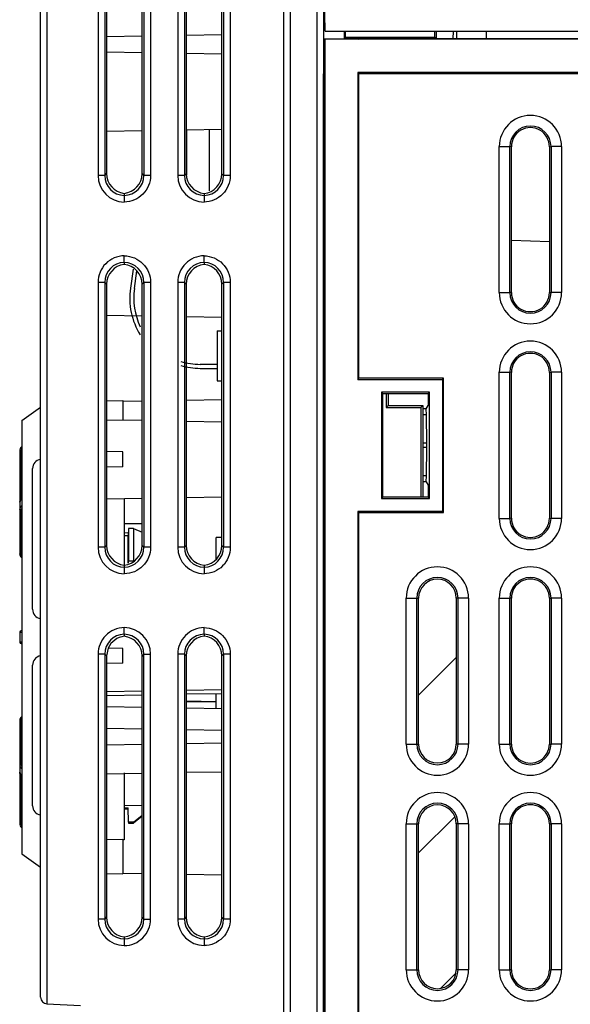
# Model space of a CAD drawing. Header units: millimetres. Extents: x 0 to 1200, y 0 to 1000.
# Tile 27 of 31: x 712 to 754, y 523 to 597. Entities that reach past the tile are written whole.
import ezdxf

# ---------------------------------------------------------------- set-up
doc = ezdxf.new("R2010")
doc.units = ezdxf.units.MM
doc.header["$LTSCALE"] = 66
doc.layers.add('00_COMPONENTS', color=7, linetype='CONTINUOUS')

msp = doc.modelspace()

# ---------------------------------------------------------------- linework, layer by layer
at = {"layer": '00_COMPONENTS', "color": 7, "linetype": 'CONTINUOUS'}
for p, q in [((735.2, 595.915), (734.779, 612.015)), ((732.079, 433.417), (732.079, 611.515)), ((732.579, 432.515), (732.579, 611.515)), ((734.579, 432.55), (734.579, 611.515)), ((713.779, 523.146), (713.779, 611.015)), ((718.748, 604.847), (718.748, 585.183)), ((721.411, 585.18), (721.411, 604.849)), ((724.743, 604.852), (724.743, 585.177)), ((727.417, 585.175), (727.417, 604.855)), ((735.079, 600.558), (735.079, 592.715)), ((721.411, 595.531), (718.748, 595.485)), ((727.417, 595.636), (724.743, 595.59)), ((735.2, 595.915), (798.679, 595.915)), ((736.619, 595.915), (736.618, 595.354)), ((736.71, 595.915), (736.71, 595.446)), ((743.447, 595.446), (743.447, 595.915)), ((743.538, 595.915), (743.539, 595.354)), ((744.813, 595.915), (744.812, 595.323)), ((745.075, 595.915), (745.075, 595.323)), ((747.339, 595.323), (747.343, 595.915)), ((735.139, 595.315), (735.139, 432.115)), ((737.739, 595.315), (735.139, 595.315)), ((735.157, 595.296), (735.157, 432.133)), ((798.62, 595.296), (735.157, 595.296)), ((736.71, 595.446), (736.618, 595.354)), ((736.618, 595.354), (743.539, 595.354)), ((736.71, 595.446), (743.447, 595.446)), ((737.739, 595.315), (737.765, 595.323)), ((796.012, 595.323), (737.765, 595.323)), ((743.447, 595.446), (743.539, 595.354)), ((718.748, 594.346), (721.411, 594.3)), ((724.743, 594.241), (727.417, 594.195)), ((735.079, 440.62), (735.079, 592.687)), ((735.079, 592.687), (735.139, 592.687)), ((737.651, 592.802), (737.651, 569.687)), ((737.651, 592.802), (737.739, 592.715)), ((796.126, 592.802), (737.651, 592.802)), ((737.739, 569.775), (737.739, 592.715)), ((737.739, 592.715), (796.039, 592.715)), ((718.748, 588.383), (721.411, 588.43)), ((724.743, 588.488), (727.417, 588.535)), ((724.779, 585.084), (724.779, 588.489)), ((726.479, 583.891), (726.479, 588.518)), ((749.208, 576.22), (749.208, 587.209)), ((752.069, 587.209), (752.069, 576.22)), ((720.079, 583.693), (720.078, 583.54)), ((726.079, 583.687), (726.078, 583.54)), ((749.208, 580.161), (752.069, 580.061)), ((720.079, 578.49), (720.079, 578.337)), ((726.079, 578.49), (726.079, 578.343)), ((720.743, 577.995), (720.539, 576.562)), ((720.836, 576.519), (721.026, 577.85)), ((718.748, 576.847), (718.748, 564.246)), ((721.411, 557.18), (721.411, 576.849)), ((724.743, 576.852), (724.743, 557.177)), ((727.417, 557.175), (727.417, 576.855)), ((718.748, 574.513), (721.411, 574.467)), ((724.743, 574.409), (727.417, 574.362)), ((727.079, 573.345), (727.079, 569.565)), ((727.079, 573.345), (727.417, 573.345)), ((727.079, 570.815), (725.786, 570.815)), ((725.786, 570.515), (727.079, 570.515)), ((727.079, 569.565), (727.417, 569.565)), ((737.651, 569.687), (737.739, 569.775)), ((737.651, 569.687), (744.013, 569.687)), ((744.101, 569.775), (737.739, 569.775)), ((744.013, 569.687), (744.101, 569.775)), ((744.013, 569.687), (744.013, 559.742)), ((744.101, 559.655), (744.101, 569.775)), ((749.208, 559.22), (749.208, 570.209)), ((752.069, 570.209), (752.069, 559.22)), ((718.748, 568.069), (719.979, 568.087)), ((719.979, 568.087), (719.979, 566.625)), ((719.979, 568.038), (721.411, 568.063)), ((724.743, 568.121), (727.417, 568.168)), ((739.429, 568.722), (739.429, 560.707)), ((739.534, 568.617), (739.429, 568.722)), ((743.048, 568.722), (739.429, 568.722)), ((739.534, 560.812), (739.534, 568.617)), ((739.534, 568.617), (742.943, 568.617)), ((739.794, 568.617), (739.794, 567.57)), ((739.939, 568.617), (739.939, 567.715)), ((742.943, 568.617), (743.048, 568.722)), ((742.943, 568.617), (742.943, 567.715)), ((743.048, 560.707), (743.048, 568.722)), ((712.379, 566.581), (713.779, 567.589)), ((739.794, 567.57), (739.939, 567.715)), ((739.794, 567.57), (742.39, 567.566)), ((739.939, 567.715), (742.539, 567.715)), ((742.39, 567.566), (742.539, 567.715)), ((742.39, 567.566), (742.39, 560.812)), ((742.539, 567.715), (742.539, 560.812)), ((742.798, 567.472), (742.539, 567.472)), ((742.798, 567.472), (742.943, 567.715)), ((742.818, 567.012), (742.798, 567.472)), ((712.379, 566.581), (712.379, 533.948)), ((718.748, 566.646), (721.411, 566.6)), ((742.818, 567.012), (742.539, 567.012)), ((742.838, 564.888), (742.818, 567.012)), ((724.743, 566.541), (727.417, 566.495)), ((742.818, 562.417), (742.838, 564.541)), ((712.209, 564.264), (712.209, 556.54)), ((718.736, 564.246), (718.736, 563.083)), ((719.979, 564.225), (718.736, 564.246)), ((719.979, 563.105), (719.979, 564.225)), ((713.179, 552.365), (713.179, 562.965)), ((719.979, 563.105), (718.736, 563.083)), ((718.748, 563.083), (718.748, 557.183)), ((742.818, 562.417), (742.539, 562.417)), ((742.798, 561.958), (742.818, 562.417)), ((742.798, 561.958), (742.539, 561.958)), ((742.798, 561.958), (742.943, 561.715)), ((742.943, 561.715), (742.943, 560.812)), ((718.748, 560.683), (721.411, 560.73)), ((720.079, 560.707), (720.079, 555.693)), ((724.743, 560.788), (727.417, 560.835)), ((739.534, 560.812), (739.429, 560.707)), ((739.429, 560.707), (743.048, 560.707)), ((742.943, 560.812), (739.534, 560.812)), ((742.943, 560.812), (743.048, 560.707)), ((737.651, 559.742), (737.651, 518.687)), ((737.651, 559.742), (737.739, 559.655)), ((744.013, 559.742), (737.651, 559.742)), ((737.739, 518.775), (737.739, 559.655)), ((737.739, 559.655), (744.101, 559.655)), ((744.013, 559.742), (744.101, 559.655)), ((720.079, 558.832), (721.411, 558.838)), ((720.397, 558.459), (720.379, 557.922)), ((720.397, 558.459), (720.397, 555.998)), ((720.779, 558.454), (720.397, 558.459)), ((720.779, 558.454), (720.779, 556.004)), ((720.779, 558.454), (721.411, 558.187)), ((720.079, 558.135), (720.386, 558.142)), ((720.079, 557.929), (720.379, 557.922)), ((720.379, 555.847), (720.379, 557.922)), ((726.979, 556.146), (726.979, 557.765)), ((727.417, 557.765), (726.979, 557.765)), ((712.226, 556.44), (712.226, 556.44)), ((712.226, 556.44), (712.276, 556.346)), ((712.275, 556.348), (712.303, 556.315)), ((712.303, 556.315), (712.379, 556.233)), ((720.079, 555.693), (720.078, 555.54)), ((720.392, 555.854), (720.397, 555.998)), ((720.779, 556.004), (720.681, 556.002)), ((726.079, 555.687), (726.078, 555.54)), ((742.217, 542.215), (742.217, 553.215)), ((745.06, 553.215), (745.06, 542.215)), ((749.208, 542.22), (749.208, 553.209)), ((752.069, 553.209), (752.069, 542.22)), ((712.209, 550.646), (712.209, 549.883)), ((712.379, 550.747), (712.307, 550.746)), ((720.079, 550.49), (720.079, 550.337)), ((726.079, 550.49), (726.079, 550.343)), ((712.379, 549.782), (712.307, 549.783)), ((718.854, 549.444), (718.736, 548.86)), ((718.736, 548.86), (718.736, 548.283)), ((719.979, 549.425), (718.854, 549.444)), ((719.979, 548.305), (719.979, 549.425)), ((721.411, 529.18), (721.411, 548.849)), ((724.743, 548.852), (724.743, 529.177)), ((727.417, 529.175), (727.417, 548.855)), ((713.179, 537.565), (713.179, 548.165)), ((719.979, 548.305), (718.736, 548.283)), ((718.748, 548.283), (718.748, 529.183)), ((718.748, 546.183), (721.411, 546.23)), ((718.748, 545.883), (721.411, 545.93)), ((724.743, 546.288), (727.417, 546.335)), ((724.743, 545.988), (727.417, 546.035)), ((726.979, 544.901), (726.979, 546.027)), ((726.979, 545.401), (724.743, 545.44)), ((726.979, 545.37), (724.743, 545.409)), ((718.748, 545.045), (721.411, 544.998)), ((724.743, 544.94), (727.417, 544.893)), ((712.209, 543.989), (712.209, 536.266)), ((712.303, 544.215), (712.277, 544.185)), ((712.379, 544.297), (712.303, 544.215)), ((721.411, 543.35), (718.748, 543.396)), ((727.422, 543.245), (724.743, 543.291)), ((721.411, 542.18), (718.748, 542.133)), ((727.422, 542.285), (724.743, 542.238)), ((718.748, 539.985), (721.411, 540.031)), ((720.079, 540.04), (720.079, 535.016)), ((724.743, 540.09), (727.417, 540.136)), ((720.079, 537.588), (721.411, 537.617)), ((720.079, 537.408), (720.379, 537.413)), ((720.079, 537.329), (720.379, 537.335)), ((720.397, 536.337), (720.379, 537.413)), ((720.397, 536.337), (720.397, 536.265)), ((720.779, 536.336), (720.397, 536.337)), ((720.397, 536.265), (720.779, 536.265)), ((720.779, 536.336), (721.411, 536.852)), ((721.411, 536.779), (720.779, 536.265)), ((720.779, 536.336), (720.779, 536.265)), ((742.217, 525.215), (742.217, 536.215)), ((745.06, 536.215), (745.06, 525.215)), ((749.208, 525.22), (749.208, 536.209)), ((752.069, 536.209), (752.069, 525.22)), ((719.979, 535.023), (718.748, 535.003)), ((719.979, 535.023), (719.979, 532.443)), ((720.079, 535.015), (719.979, 535.013)), ((712.379, 533.948), (713.779, 532.94)), ((718.748, 532.461), (719.979, 532.443)), ((719.979, 532.492), (721.411, 532.467)), ((724.743, 532.409), (727.417, 532.362)), ((720.079, 527.693), (720.078, 527.54)), ((726.079, 527.687), (726.078, 527.54)), ((714.252, 522.647), (716.779, 522.515))]:
    msp.add_line(p, q, dxfattribs=at)
at = {"layer": '00_COMPONENTS', "color": 9, "linetype": 'CONTINUOUS'}
for p, q in [((714.279, 522.646), (714.279, 611.515)), ((718.104, 604.992), (718.104, 585.038)), ((718.603, 604.992), (718.603, 585.038)), ((721.554, 604.992), (721.554, 585.038)), ((722.053, 604.992), (722.053, 585.038)), ((724.104, 604.992), (724.104, 585.038)), ((724.603, 604.992), (724.603, 585.038)), ((727.554, 604.992), (727.554, 585.038)), ((728.053, 604.992), (728.053, 585.038)), ((748.292, 576.215), (748.292, 587.215)), ((748.292, 587.215), (749.089, 587.215)), ((749.089, 576.215), (749.089, 587.215)), ((749.208, 587.209), (749.089, 587.215)), ((752.069, 587.209), (752.188, 587.215)), ((752.188, 587.215), (752.188, 576.215)), ((752.985, 587.215), (752.188, 587.215)), ((752.985, 587.215), (752.985, 576.215)), ((718.603, 585.038), (718.748, 585.183)), ((721.554, 585.038), (721.411, 585.18)), ((724.603, 585.038), (724.743, 585.177)), ((727.554, 585.038), (727.417, 585.175)), ((718.603, 585.038), (718.104, 585.038)), ((722.053, 585.038), (721.554, 585.038)), ((724.603, 585.038), (724.104, 585.038)), ((728.053, 585.038), (727.554, 585.038)), ((718.104, 576.992), (718.104, 557.038)), ((718.603, 576.992), (718.104, 576.992)), ((718.603, 576.992), (718.603, 557.038)), ((718.603, 576.992), (718.748, 576.847)), ((721.554, 576.992), (721.411, 576.849)), ((721.554, 576.992), (721.554, 557.038)), ((722.053, 576.992), (721.554, 576.992)), ((722.053, 576.992), (722.053, 557.038)), ((724.104, 576.992), (724.104, 557.038)), ((724.603, 576.992), (724.104, 576.992)), ((724.603, 576.992), (724.603, 557.038)), ((724.603, 576.992), (724.743, 576.852)), ((727.554, 576.992), (727.417, 576.855)), ((727.554, 576.992), (727.554, 557.038)), ((728.053, 576.992), (727.554, 576.992)), ((728.053, 576.992), (728.053, 557.038)), ((748.292, 576.215), (749.089, 576.215)), ((749.208, 576.22), (749.089, 576.215)), ((752.069, 576.22), (752.188, 576.215)), ((752.985, 576.215), (752.188, 576.215)), ((748.292, 559.215), (748.292, 570.215)), ((748.292, 570.215), (749.089, 570.215)), ((749.089, 559.215), (749.089, 570.215)), ((749.208, 570.209), (749.089, 570.215)), ((752.069, 570.209), (752.188, 570.215)), ((752.188, 570.215), (752.188, 559.215)), ((752.985, 570.215), (752.188, 570.215)), ((752.985, 570.215), (752.985, 559.215)), ((742.838, 564.888), (742.539, 564.888)), ((742.838, 564.541), (742.539, 564.541)), ((712.307, 564.264), (712.209, 564.264)), ((712.307, 564.264), (712.307, 560.657)), ((712.307, 559.823), (712.307, 556.47)), ((748.292, 559.215), (749.089, 559.215)), ((749.208, 559.22), (749.089, 559.215)), ((752.069, 559.22), (752.188, 559.215)), ((752.985, 559.215), (752.188, 559.215)), ((718.603, 557.038), (718.104, 557.038)), ((718.603, 557.038), (718.748, 557.183)), ((721.554, 557.038), (721.411, 557.18)), ((722.053, 557.038), (721.554, 557.038)), ((724.603, 557.038), (724.104, 557.038)), ((724.603, 557.038), (724.743, 557.177)), ((727.554, 557.038), (727.417, 557.175)), ((728.053, 557.038), (727.554, 557.038)), ((741.292, 542.215), (741.292, 553.215)), ((741.292, 553.215), (742.217, 553.215)), ((742.089, 542.215), (742.089, 553.215)), ((745.985, 553.215), (745.06, 553.215)), ((745.188, 553.215), (745.188, 542.215)), ((745.985, 553.215), (745.985, 542.215)), ((748.292, 542.215), (748.292, 553.215)), ((748.292, 553.215), (749.089, 553.215)), ((749.089, 542.215), (749.089, 553.215)), ((749.208, 553.209), (749.089, 553.215)), ((752.069, 553.209), (752.188, 553.215)), ((752.188, 553.215), (752.188, 542.215)), ((752.985, 553.215), (752.188, 553.215)), ((752.985, 553.215), (752.985, 542.215)), ((712.209, 550.646), (712.369, 550.648)), ((712.37, 549.881), (712.209, 549.883)), ((718.104, 548.992), (718.104, 529.038)), ((718.603, 548.992), (718.104, 548.992)), ((718.603, 548.992), (718.603, 529.038)), ((718.603, 548.992), (718.736, 548.86)), ((721.554, 548.992), (721.411, 548.849)), ((721.554, 529.038), (721.554, 548.992)), ((721.554, 548.992), (722.053, 548.992)), ((722.053, 529.038), (722.053, 548.992)), ((724.104, 548.992), (724.104, 529.038)), ((724.603, 548.992), (724.104, 548.992)), ((724.603, 548.992), (724.603, 529.038)), ((724.603, 548.992), (724.743, 548.852)), ((727.554, 548.992), (727.417, 548.855)), ((727.554, 548.992), (727.554, 529.038)), ((728.053, 548.992), (727.554, 548.992)), ((728.053, 548.992), (728.053, 529.038)), ((712.307, 544.06), (712.307, 540.706)), ((741.292, 542.215), (742.217, 542.215)), ((745.985, 542.215), (745.06, 542.215)), ((748.292, 542.215), (749.089, 542.215)), ((749.208, 542.22), (749.089, 542.215)), ((752.069, 542.22), (752.188, 542.215)), ((752.985, 542.215), (752.188, 542.215)), ((712.307, 539.872), (712.307, 536.266)), ((712.307, 536.266), (712.209, 536.266)), ((741.292, 525.215), (741.292, 536.215)), ((741.292, 536.215), (742.217, 536.215)), ((742.089, 525.215), (742.089, 536.215)), ((745.985, 536.215), (745.06, 536.215)), ((745.188, 536.215), (745.188, 525.215)), ((745.985, 536.215), (745.985, 525.215)), ((748.292, 525.215), (748.292, 536.215)), ((748.292, 536.215), (749.089, 536.215)), ((749.089, 525.215), (749.089, 536.215)), ((749.208, 536.209), (749.089, 536.215)), ((752.069, 536.209), (752.188, 536.215)), ((752.188, 536.215), (752.188, 525.215)), ((752.985, 536.215), (752.188, 536.215)), ((752.985, 536.215), (752.985, 525.215)), ((718.603, 529.038), (718.104, 529.038)), ((718.603, 529.038), (718.748, 529.183)), ((721.554, 529.038), (721.411, 529.18)), ((721.554, 529.038), (722.053, 529.038)), ((724.603, 529.038), (724.104, 529.038)), ((724.603, 529.038), (724.743, 529.177)), ((727.554, 529.038), (727.417, 529.175)), ((728.053, 529.038), (727.554, 529.038)), ((741.292, 525.215), (742.217, 525.215)), ((745.985, 525.215), (745.06, 525.215)), ((748.292, 525.215), (749.089, 525.215)), ((749.208, 525.22), (749.089, 525.215)), ((752.069, 525.22), (752.188, 525.215)), ((752.985, 525.215), (752.188, 525.215))]:
    msp.add_line(p, q, dxfattribs=at)
at = {"layer": '00_COMPONENTS', "color": 40, "linetype": 'CONTINUOUS'}
msp.add_line((745.079, 595.915), (745.079, 595.323), dxfattribs=at)
at = {"layer": '00_COMPONENTS', "color": 2, "linetype": 'CONTINUOUS'}
for p, q in [((742.217, 545.897), (745.06, 548.739)), ((742.217, 534.018), (744.947, 536.747)), ((743.899, 523.82), (745.01, 524.931))]:
    msp.add_line(p, q, dxfattribs=at)
at = {"layer": '00_COMPONENTS', "color": 7, "linetype": 'CONTINUOUS'}
for points in [[(712.379, 560.711), (712.288, 560.643), (712.209, 560.433)], [(712.209, 556.54), (712.225, 556.441), (712.275, 556.348)], [(712.277, 544.185), (712.226, 544.09), (712.209, 543.989)], [(712.303, 544.215), (712.275, 544.182), (712.242, 544.121)], [(712.209, 540.097), (712.29, 539.885), (712.379, 539.818)]]:
    msp.add_lwpolyline(points, dxfattribs=at)
at = {"layer": '00_COMPONENTS', "color": 9, "linetype": 'CONTINUOUS'}
for centre, radius, start, end in [((750.639, 587.215), 2.347, 0, 180), ((750.639, 587.215), 1.55, 0, 180), ((720.1, 585.037), 1.996, 179.97403, 269.37254), ((720.099, 585.035), 1.495, 179.89942, 269.22204), ((720.059, 585.035), 1.495, 270.7586, 0.10683), ((726.1, 585.037), 1.996, 179.97403, 269.37254), ((726.099, 585.035), 1.495, 179.89942, 269.22204), ((726.059, 585.035), 1.495, 270.7586, 0.10683), ((720.098, 576.995), 1.495, 90.75982, 180.10689), ((720.059, 576.995), 1.495, 359.89351, 89.22919), ((726.098, 576.995), 1.495, 90.75982, 180.10689), ((726.059, 576.995), 1.495, 359.89351, 89.22919), ((750.639, 576.215), 2.347, 180, 360), ((750.639, 576.215), 1.55, 180, 360), ((750.639, 570.215), 2.347, 0, 180), ((750.639, 570.215), 1.55, 0, 180), ((750.639, 559.215), 2.347, 180, 360), ((750.639, 559.215), 1.55, 180, 360), ((720.1, 557.037), 1.996, 179.97403, 269.37254), ((720.099, 557.035), 1.495, 179.89942, 269.22204), ((720.059, 557.035), 1.495, 270.7586, 0.10683), ((726.1, 557.037), 1.996, 179.97403, 269.37254), ((726.099, 557.035), 1.495, 179.89942, 269.22204), ((726.059, 557.035), 1.495, 270.7586, 0.10683), ((712.511, 556.47), 0.204, 180.07091, 192.97723), ((743.639, 553.215), 2.347, 0, 180), ((750.639, 553.215), 2.347, 0, 180), ((743.639, 553.215), 1.55, 0, 180), ((750.639, 553.215), 1.55, 0, 180), ((720.098, 548.995), 1.495, 90.76182, 180.10689), ((720.057, 548.993), 1.996, 359.97407, 89.37258), ((720.058, 548.995), 1.495, 359.89944, 89.22529), ((726.098, 548.995), 1.495, 90.75982, 180.10689), ((726.059, 548.995), 1.495, 359.89351, 89.22919), ((743.639, 542.215), 2.347, 180, 360), ((743.639, 542.215), 1.55, 180, 360), ((750.639, 542.215), 2.347, 180, 360), ((750.639, 542.215), 1.55, 180, 360), ((743.639, 536.215), 2.347, 0, 180), ((750.639, 536.215), 2.347, 0, 180), ((743.639, 536.215), 1.55, 0, 180), ((750.639, 536.215), 1.55, 0, 180), ((720.1, 529.037), 1.996, 179.97403, 269.37254), ((720.099, 529.035), 1.495, 179.89943, 269.22565), ((720.059, 529.035), 1.495, 270.76217, 0.10689), ((726.1, 529.037), 1.996, 179.97403, 269.37254), ((726.099, 529.035), 1.495, 179.89942, 269.22204), ((726.059, 529.035), 1.495, 270.7586, 0.10683), ((743.639, 525.215), 2.347, 180, 360), ((743.639, 525.215), 1.55, 180, 360), ((750.639, 525.215), 2.347, 180, 360), ((750.639, 525.215), 1.55, 180, 360)]:
    msp.add_arc(centre, radius, start, end, dxfattribs=at)
at = {"layer": '00_COMPONENTS', "color": 7, "linetype": 'CONTINUOUS'}
for centre, radius, start, end in [((750.639, 587.215), 1.43, 359.77926, 180.2207), ((725.786, 575.815), 5.3, 171.89935, 211.65381), ((725.786, 575.815), 5, 171.89935, 205.73252), ((750.639, 576.215), 1.43, 179.77926, 0.2207), ((725.786, 575.815), 5, 253.10652, 270), ((750.639, 570.215), 1.43, 359.77926, 180.2207), ((725.786, 575.815), 5.3, 254.06209, 270), ((712.709, 564.264), 0.5, 132.45606, 180), ((713.879, 562.965), 0.7, 99.09143, 180.00007), ((750.639, 559.215), 1.43, 179.77926, 0.2207), ((743.639, 553.215), 1.421, 0, 180), ((750.639, 553.215), 1.43, 359.77926, 180.2207), ((713.879, 552.365), 0.7, 179.99993, 260.90857), ((712.309, 550.646), 0.1, 91, 180), ((712.309, 549.883), 0.1, 180, 269), ((713.879, 548.165), 0.7, 99.09143, 180.00007), ((743.639, 542.215), 1.421, 180, 360), ((750.639, 542.215), 1.43, 179.77926, 0.2207), ((750.639, 536.215), 1.43, 359.77926, 180.2207), ((713.879, 537.565), 0.7, 179.99993, 260.90857), ((743.639, 536.215), 1.421, 0, 180), ((712.709, 536.266), 0.5, 180, 227.54394), ((743.639, 525.215), 1.421, 180, 360), ((750.639, 525.215), 1.43, 179.77926, 0.2207), ((714.279, 523.146), 0.5, 180, 267)]:
    msp.add_arc(centre, radius, start, end, dxfattribs=at)
for centre, major_axis, ratio, start_param, end_param in [((720.249, 585.185), (0.79, 1.278), 0.997962, -4.157841, -2.700946), ((719.908, 585.186), (1.187, -0.927), 0.99624, -0.795633, 0.661262), ((726.244, 585.18), (0.79, 1.278), 0.997962, -4.157841, -2.697268), ((725.913, 585.18), (1.187, -0.927), 0.99624, -0.799311, 0.661262), ((720.249, 576.844), (-0.79, 1.278), 0.997962, -0.440647, 1.016248), ((719.908, 576.844), (1.187, 0.927), 0.99624, -0.661262, 0.795633), ((726.244, 576.85), (-0.79, 1.278), 0.997962, -0.444324, 1.016248), ((725.913, 576.849), (1.187, 0.927), 0.99624, -0.661262, 0.799311), ((742.786, 564.715), (0, 1), 0.052408, -1.745329, -1.396263), ((720.249, 557.185), (0.79, 1.278), 0.997962, -4.157841, -2.700946), ((719.908, 557.186), (1.187, -0.927), 0.99624, -0.795633, 0.661262), ((726.244, 557.18), (0.79, 1.278), 0.997962, -4.157841, -2.697268), ((725.913, 557.18), (1.187, -0.927), 0.99624, -0.799311, 0.661262), ((801.813, 550.265), (802.059, 12.125), 0.008726, 1.671993, 1.672349), ((720.249, 548.844), (-0.79, 1.278), 0.997962, -0.440647, 0.607352), ((719.908, 548.844), (1.187, 0.927), 0.99624, -0.661262, 0.795633), ((726.244, 548.85), (-0.79, 1.278), 0.997962, -0.444324, 1.016248), ((725.913, 548.849), (1.187, 0.927), 0.99624, -0.661262, 0.799311), ((720.249, 529.185), (0.79, 1.278), 0.997962, -4.157841, -2.700946), ((719.908, 529.186), (1.187, -0.927), 0.99624, -0.795633, 0.661262), ((726.244, 529.18), (0.79, 1.278), 0.997962, -4.157841, -2.697268), ((725.913, 529.18), (1.187, -0.927), 0.99624, -0.799311, 0.661262)]:
    msp.add_ellipse(centre, major_axis=major_axis, ratio=ratio, start_param=start_param, end_param=end_param, dxfattribs=at)
at = {"layer": '00_COMPONENTS', "color": 9, "linetype": 'CONTINUOUS'}
for points, knots in [([(722.053, 585.038), (722.053, 584.78), (721.951, 584.258), (721.513, 583.597), (720.857, 583.152), (720.336, 583.043), (720.079, 583.04)], [0, 0, 0, 0, 0.250022, 0.499995, 0.749966, 1, 1, 1, 1]), ([(728.053, 585.038), (728.053, 584.78), (727.951, 584.258), (727.513, 583.597), (726.857, 583.152), (726.336, 583.043), (726.079, 583.04)], [0, 0, 0, 0, 0.250022, 0.499995, 0.749966, 1, 1, 1, 1]), ([(720.076, 583.54), (720.079, 583.525), (720.076, 583.473), (720.081, 583.307), (720.079, 583.155), (720.079, 583.04)], [0, 0, 0, 0, 0.090953, 0.310877, 1, 1, 1, 1]), ([(726.076, 583.54), (726.079, 583.525), (726.076, 583.473), (726.081, 583.307), (726.079, 583.155), (726.079, 583.04)], [0, 0, 0, 0, 0.090953, 0.310877, 1, 1, 1, 1]), ([(720.079, 578.989), (719.82, 578.986), (719.3, 578.878), (718.644, 578.432), (718.206, 577.771), (718.104, 577.25), (718.104, 576.992)], [0, 0, 0, 0, 0.250273, 0.500282, 0.750128, 1, 1, 1, 1]), ([(720.081, 578.49), (720.078, 578.505), (720.081, 578.557), (720.076, 578.723), (720.078, 578.874), (720.079, 578.989)], [0, 0, 0, 0, 0.090958, 0.310878, 1, 1, 1, 1]), ([(720.079, 578.989), (720.336, 578.986), (720.857, 578.878), (721.512, 578.433), (721.951, 577.772), (722.053, 577.25), (722.053, 576.992)], [0, 0, 0, 0, 0.24997, 0.499897, 0.749866, 1, 1, 1, 1]), ([(726.079, 578.989), (725.82, 578.986), (725.3, 578.878), (724.644, 578.432), (724.206, 577.771), (724.104, 577.25), (724.104, 576.992)], [0, 0, 0, 0, 0.250273, 0.500282, 0.750128, 1, 1, 1, 1]), ([(726.081, 578.49), (726.078, 578.505), (726.081, 578.557), (726.076, 578.723), (726.078, 578.874), (726.079, 578.989)], [0, 0, 0, 0, 0.090958, 0.310878, 1, 1, 1, 1]), ([(726.079, 578.989), (726.336, 578.986), (726.857, 578.878), (727.512, 578.433), (727.951, 577.772), (728.053, 577.25), (728.053, 576.992)], [0, 0, 0, 0, 0.24997, 0.499897, 0.749866, 1, 1, 1, 1]), ([(712.271, 560.605), (712.278, 560.613), (712.307, 560.647), (712.341, 560.676), (712.369, 560.694)], [0, 0, 0, 0, 0.239839, 1, 1, 1, 1]), ([(712.209, 560.433), (712.209, 560.448), (712.214, 560.51), (712.242, 560.568), (712.271, 560.605)], [0, 0, 0, 0, 0.242106, 1, 1, 1, 1]), ([(712.37, 560.153), (712.323, 560.123), (712.243, 560.05), (712.209, 559.943), (712.209, 559.894)], [0, 0, 0, 0, 0.530548, 1, 1, 1, 1]), ([(712.307, 559.823), (712.283, 559.823), (712.238, 559.833), (712.209, 559.875), (712.209, 559.894)], [0, 0, 0, 0, 0.559492, 1, 1, 1, 1]), ([(712.374, 559.979), (712.353, 559.958), (712.319, 559.909), (712.307, 559.851), (712.307, 559.823)], [0, 0, 0, 0, 0.517299, 1, 1, 1, 1]), ([(722.053, 557.038), (722.053, 556.78), (721.951, 556.258), (721.513, 555.597), (720.857, 555.152), (720.336, 555.043), (720.079, 555.04)], [0, 0, 0, 0, 0.250022, 0.499995, 0.749966, 1, 1, 1, 1]), ([(728.053, 557.038), (728.053, 556.78), (727.951, 556.258), (727.513, 555.597), (726.857, 555.152), (726.336, 555.043), (726.079, 555.04)], [0, 0, 0, 0, 0.250022, 0.499995, 0.749966, 1, 1, 1, 1]), ([(712.307, 556.47), (712.283, 556.47), (712.238, 556.48), (712.209, 556.521), (712.209, 556.54)], [0, 0, 0, 0, 0.559491, 1, 1, 1, 1]), ([(712.374, 556.312), (712.367, 556.309), (712.345, 556.3), (712.314, 556.302), (712.303, 556.315)], [0, 0, 0, 0, 0.309134, 1, 1, 1, 1]), ([(712.312, 556.424), (712.317, 556.404), (712.327, 556.377), (712.342, 556.353), (712.346, 556.347)], [0, 0, 0, 0, 0.741753, 1, 1, 1, 1]), ([(720.076, 555.54), (720.079, 555.525), (720.076, 555.473), (720.081, 555.307), (720.079, 555.155), (720.079, 555.04)], [0, 0, 0, 0, 0.090953, 0.310877, 1, 1, 1, 1]), ([(726.076, 555.54), (726.079, 555.525), (726.076, 555.473), (726.081, 555.307), (726.079, 555.155), (726.079, 555.04)], [0, 0, 0, 0, 0.090953, 0.310877, 1, 1, 1, 1]), ([(720.079, 550.989), (719.82, 550.986), (719.3, 550.878), (718.644, 550.432), (718.206, 549.771), (718.104, 549.25), (718.104, 548.992)], [0, 0, 0, 0, 0.250273, 0.500282, 0.750128, 1, 1, 1, 1]), ([(720.081, 550.49), (720.078, 550.505), (720.081, 550.557), (720.076, 550.723), (720.078, 550.874), (720.079, 550.989)], [0, 0, 0, 0, 0.090967, 0.310884, 1, 1, 1, 1]), ([(726.079, 550.989), (725.82, 550.986), (725.3, 550.878), (724.644, 550.432), (724.206, 549.771), (724.104, 549.25), (724.104, 548.992)], [0, 0, 0, 0, 0.250273, 0.500282, 0.750128, 1, 1, 1, 1]), ([(726.081, 550.49), (726.078, 550.505), (726.081, 550.557), (726.076, 550.723), (726.078, 550.874), (726.079, 550.989)], [0, 0, 0, 0, 0.090958, 0.310878, 1, 1, 1, 1]), ([(726.079, 550.989), (726.336, 550.986), (726.857, 550.878), (727.512, 550.433), (727.951, 549.772), (728.053, 549.25), (728.053, 548.992)], [0, 0, 0, 0, 0.24997, 0.499897, 0.749866, 1, 1, 1, 1]), ([(712.307, 544.06), (712.283, 544.06), (712.238, 544.05), (712.209, 544.008), (712.209, 543.989)], [0, 0, 0, 0, 0.559492, 1, 1, 1, 1]), ([(712.374, 544.218), (712.367, 544.221), (712.345, 544.229), (712.314, 544.228), (712.303, 544.215)], [0, 0, 0, 0, 0.309134, 1, 1, 1, 1]), ([(712.307, 540.706), (712.283, 540.706), (712.238, 540.696), (712.209, 540.655), (712.209, 540.636)], [0, 0, 0, 0, 0.559492, 1, 1, 1, 1]), ([(712.209, 540.636), (712.209, 540.587), (712.242, 540.481), (712.323, 540.408), (712.369, 540.378)], [0, 0, 0, 0, 0.46943, 1, 1, 1, 1]), ([(712.307, 540.706), (712.307, 540.679), (712.319, 540.622), (712.352, 540.574), (712.372, 540.552)], [0, 0, 0, 0, 0.483083, 1, 1, 1, 1]), ([(712.37, 539.834), (712.323, 539.865), (712.243, 539.94), (712.209, 540.047), (712.209, 540.096)], [0, 0, 0, 0, 0.531664, 1, 1, 1, 1]), ([(720.079, 527.04), (720.337, 527.043), (720.857, 527.152), (721.513, 527.598), (721.951, 528.259), (722.053, 528.78), (722.053, 529.038)], [0, 0, 0, 0, 0.250272, 0.500281, 0.750127, 1, 1, 1, 1]), ([(728.053, 529.038), (728.053, 528.78), (727.951, 528.258), (727.513, 527.597), (726.857, 527.152), (726.336, 527.043), (726.079, 527.04)], [0, 0, 0, 0, 0.250022, 0.499995, 0.749966, 1, 1, 1, 1]), ([(720.076, 527.54), (720.079, 527.525), (720.076, 527.472), (720.081, 527.307), (720.079, 527.155), (720.079, 527.04)], [0, 0, 0, 0, 0.090968, 0.310885, 1, 1, 1, 1]), ([(726.076, 527.54), (726.079, 527.525), (726.076, 527.473), (726.081, 527.307), (726.079, 527.155), (726.079, 527.04)], [0, 0, 0, 0, 0.090953, 0.310877, 1, 1, 1, 1])]:
    msp.add_open_spline(points, degree=3, knots=knots, dxfattribs=at)
for points in [[(712.374, 564.486), (712.331, 564.421), (712.307, 564.341), (712.307, 564.264)], [(712.346, 556.347), (712.355, 556.334), (712.364, 556.323), (712.374, 556.312)], [(712.326, 544.146), (712.314, 544.119), (712.307, 544.089), (712.307, 544.06)], [(712.347, 544.184), (712.339, 544.172), (712.332, 544.159), (712.326, 544.146)], [(712.374, 544.218), (712.364, 544.207), (712.355, 544.196), (712.347, 544.184)], [(712.307, 536.266), (712.307, 536.19), (712.33, 536.111), (712.372, 536.047)]]:
    msp.add_open_spline(points, degree=3, dxfattribs=at)

doc.saveas('drawing.dxf')
